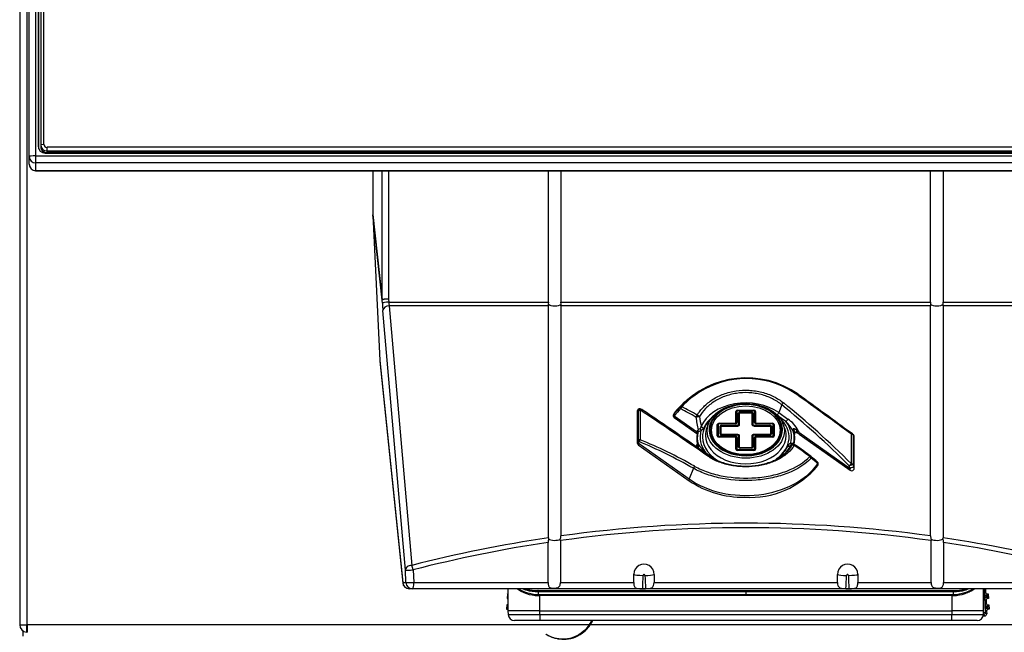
# Model space of a CAD drawing. Header units: millimetres. Extents: x 0 to 287, y 0 to 200.
# Tile 13 of 41: x 31 to 46, y 146 to 156. Entities that reach past the tile are written whole.
import ezdxf

# ---------------------------------------------------------------- set-up
doc = ezdxf.new("R2010")
doc.units = ezdxf.units.MM
doc.layers.add('130.666_BW4C_CTM', color=7, linetype='Continuous')
doc.layers.add('Standard', color=7, linetype='Continuous')

# ---------------------------------------------------------------- blocks, each defined once
blk = doc.blocks.new('SE')
at = {"layer": '130.666_BW4C_CTM', "color": 7, "linetype": 'Continuous'}
for p, q in [((30.739, 153.659), (30.739, 169.852)), ((30.839, 169.864), (30.839, 153.671)), ((30.881, 169.701), (30.881, 153.82)), ((30.889, 153.779), (30.889, 169.645)), ((30.919, 169.668), (30.919, 153.847)), ((30.969, 153.853), (30.969, 169.675)), ((30.589, 167.721), (30.589, 146.307)), ((30.707, 146.307), (30.707, 167.721)), ((30.919, 153.847), (30.969, 153.853)), ((30.919, 153.847), (30.919, 153.821)), ((30.839, 153.671), (53.139, 153.671)), ((30.839, 153.671), (30.839, 153.56)), ((30.881, 153.82), (30.885, 153.79)), ((30.919, 153.821), (30.919, 153.812)), ((30.919, 153.812), (30.919, 153.788)), ((30.989, 153.713), (52.989, 153.713)), ((31.019, 153.748), (31.019, 153.804)), ((52.959, 153.804), (31.019, 153.804)), ((31.019, 153.748), (52.959, 153.748)), ((31.019, 153.721), (31.019, 153.748)), ((52.959, 153.721), (31.019, 153.721)), ((30.739, 153.539), (30.739, 153.659)), ((30.739, 153.539), (30.739, 153.536)), ((53.139, 153.56), (30.839, 153.56)), ((30.839, 153.56), (30.839, 153.44)), ((30.839, 153.44), (53.139, 153.44)), ((30.839, 153.436), (30.839, 153.44)), ((30.839, 153.436), (53.139, 153.436)), ((36.133, 153.436), (36.133, 152.75)), ((36.282, 151.41), (36.282, 153.436)), ((36.381, 153.436), (36.381, 151.421)), ((38.891, 151.375), (38.891, 153.436)), ((39.087, 153.436), (39.087, 151.375)), ((44.891, 151.375), (44.891, 153.436)), ((45.087, 153.436), (45.087, 151.375)), ((36.133, 152.75), (36.282, 151.41)), ((36.281, 151.404), (36.134, 152.742)), ((36.134, 152.742), (36.244, 150.458)), ((36.284, 151.358), (36.281, 151.404)), ((36.381, 151.421), (36.384, 151.375)), ((36.384, 151.375), (38.891, 151.375)), ((38.891, 151.375), (38.888, 151.343)), ((39.087, 151.375), (44.891, 151.375)), ((39.089, 151.343), (39.087, 151.375)), ((44.891, 151.375), (44.888, 151.343)), ((45.087, 151.375), (47.594, 151.375)), ((45.089, 151.343), (45.087, 151.375)), ((36.644, 147.165), (36.291, 151.241)), ((36.391, 151.316), (36.744, 147.24)), ((38.891, 151.316), (36.391, 151.316)), ((38.888, 151.343), (38.891, 151.316)), ((38.891, 147.674), (38.891, 151.316)), ((39.087, 151.316), (39.089, 151.343)), ((44.891, 151.316), (39.087, 151.316)), ((39.087, 151.316), (39.087, 147.702)), ((44.888, 151.343), (44.891, 151.316)), ((44.891, 147.702), (44.891, 151.316)), ((45.087, 151.316), (45.089, 151.343)), ((45.087, 151.316), (45.087, 147.674)), ((47.586, 151.316), (45.087, 151.316)), ((36.244, 150.458), (36.603, 146.969)), ((36.245, 150.448), (36.603, 146.963)), ((41.034, 149.812), (40.962, 149.74)), ((40.286, 149.659), (40.286, 149.165)), ((40.304, 149.667), (40.291, 149.674)), ((40.291, 149.674), (40.291, 149.18)), ((40.304, 149.2), (40.304, 149.667)), ((40.33, 149.68), (40.33, 149.213)), ((40.356, 149.689), (40.343, 149.695)), ((41.833, 149.478), (41.833, 149.656)), ((41.85, 149.66), (41.85, 149.481)), ((41.863, 149.678), (42.114, 149.678)), ((41.863, 149.669), (41.863, 149.678)), ((42.114, 149.669), (41.863, 149.669)), ((41.903, 149.65), (42.074, 149.65)), ((41.903, 149.635), (41.903, 149.65)), ((42.074, 149.635), (42.074, 149.65)), ((42.114, 149.669), (42.114, 149.678)), ((42.127, 149.481), (42.127, 149.66)), ((42.144, 149.656), (42.144, 149.478)), ((42.556, 149.76), (42.506, 149.639)), ((40.865, 149.589), (41.217, 149.34)), ((40.867, 149.56), (41.218, 149.311)), ((41.877, 149.453), (41.877, 149.632)), ((41.893, 149.45), (41.893, 149.628)), ((41.903, 149.635), (42.074, 149.635)), ((42.084, 149.628), (42.084, 149.45)), ((42.101, 149.632), (42.101, 149.453)), ((42.618, 149.499), (42.5, 149.582)), ((42.506, 149.639), (42.649, 149.538)), ((41.217, 149.34), (41.226, 149.353)), ((41.226, 149.353), (41.24, 149.367)), ((41.405, 149.467), (41.379, 149.401)), ((41.541, 149.273), (41.541, 149.45)), ((41.558, 149.453), (41.558, 149.276)), ((41.571, 149.471), (41.823, 149.471)), ((41.571, 149.463), (41.571, 149.471)), ((41.823, 149.463), (41.571, 149.463)), ((41.585, 149.304), (41.585, 149.425)), ((41.601, 149.301), (41.601, 149.421)), ((41.611, 149.444), (41.863, 149.444)), ((41.611, 149.428), (41.611, 149.444)), ((41.611, 149.428), (41.863, 149.428)), ((41.823, 149.463), (41.823, 149.471)), ((41.863, 149.428), (41.863, 149.444)), ((42.114, 149.444), (42.366, 149.444)), ((42.114, 149.444), (42.114, 149.428)), ((42.114, 149.428), (42.366, 149.428)), ((42.154, 149.471), (42.406, 149.471)), ((42.154, 149.471), (42.154, 149.463)), ((42.406, 149.463), (42.154, 149.463)), ((42.366, 149.444), (42.366, 149.428)), ((42.376, 149.421), (42.376, 149.301)), ((42.393, 149.425), (42.393, 149.304)), ((42.406, 149.471), (42.406, 149.463)), ((42.42, 149.276), (42.42, 149.453)), ((42.436, 149.45), (42.436, 149.273)), ((42.599, 149.401), (42.573, 149.467)), ((42.743, 149.332), (42.741, 149.339)), ((42.788, 149.365), (42.802, 149.353)), ((42.811, 149.359), (42.824, 149.331)), ((40.291, 149.18), (40.304, 149.2)), ((41.238, 149.326), (41.229, 149.314)), ((41.571, 149.267), (41.823, 149.267)), ((41.571, 149.267), (41.571, 149.251)), ((41.823, 149.251), (41.571, 149.251)), ((41.863, 149.294), (41.611, 149.294)), ((41.611, 149.294), (41.611, 149.286)), ((41.863, 149.286), (41.611, 149.286)), ((41.823, 149.267), (41.823, 149.251)), ((41.833, 149.066), (41.833, 149.244)), ((41.85, 149.248), (41.85, 149.069)), ((41.863, 149.294), (41.863, 149.286)), ((41.877, 149.098), (41.877, 149.276)), ((41.893, 149.094), (41.893, 149.273)), ((42.084, 149.273), (42.084, 149.094)), ((42.101, 149.276), (42.101, 149.098)), ((42.366, 149.294), (42.114, 149.294)), ((42.114, 149.286), (42.114, 149.294)), ((42.366, 149.286), (42.114, 149.286)), ((42.127, 149.069), (42.127, 149.248)), ((42.144, 149.244), (42.144, 149.066)), ((42.154, 149.267), (42.406, 149.267)), ((42.154, 149.251), (42.154, 149.267)), ((42.406, 149.251), (42.154, 149.251)), ((42.366, 149.286), (42.366, 149.294)), ((42.406, 149.251), (42.406, 149.267)), ((42.75, 149.305), (42.738, 149.332)), ((42.75, 149.305), (42.743, 149.332)), ((42.753, 149.313), (42.754, 149.318)), ((42.824, 149.331), (43.627, 148.763)), ((42.825, 149.301), (43.629, 148.733)), ((43.647, 148.833), (43.647, 149.3)), ((43.679, 149.289), (43.666, 149.302)), ((43.673, 149.286), (43.673, 148.819)), ((43.687, 149.274), (43.673, 149.286)), ((43.687, 148.78), (43.687, 149.274)), ((43.692, 148.766), (43.692, 149.26)), ((40.314, 149.183), (40.301, 149.162)), ((40.301, 149.162), (41.099, 148.598)), ((40.302, 149.133), (41.101, 148.568)), ((41.227, 149.149), (41.24, 149.143)), ((41.227, 149.149), (41.234, 149.131)), ((41.234, 149.131), (41.236, 149.127)), ((41.863, 149.06), (42.114, 149.06)), ((41.863, 149.045), (41.863, 149.06)), ((42.114, 149.045), (41.863, 149.045)), ((42.074, 149.087), (41.903, 149.087)), ((41.903, 149.079), (41.903, 149.087)), ((42.074, 149.079), (41.903, 149.079)), ((42.074, 149.079), (42.074, 149.087)), ((42.114, 149.045), (42.114, 149.06)), ((42.725, 149.141), (42.723, 149.142)), ((42.725, 149.141), (42.725, 149.141)), ((42.739, 149.148), (42.748, 149.14)), ((41.359, 149.011), (41.466, 148.936)), ((41.167, 148.764), (41.099, 148.598)), ((43.627, 148.763), (43.614, 148.802)), ((43.673, 148.819), (43.687, 148.78)), ((38.891, 147.674), (38.892, 147.657)), ((39.079, 147.628), (39.077, 147.651)), ((44.9, 147.651), (44.898, 147.628)), ((45.085, 147.657), (45.087, 147.674)), ((38.884, 146.973), (38.884, 147.6)), ((39.079, 147.628), (39.079, 146.973)), ((44.898, 146.973), (44.898, 147.628)), ((45.093, 147.6), (45.093, 146.973)), ((36.652, 146.969), (36.644, 147.165)), ((36.768, 147.169), (36.777, 146.973)), ((40.229, 146.973), (40.229, 147.1)), ((40.549, 147.097), (40.549, 146.973)), ((43.429, 146.973), (43.429, 147.097)), ((43.749, 147.1), (43.749, 146.973)), ((36.603, 146.969), (36.652, 146.969)), ((36.752, 146.873), (36.703, 146.873)), ((47.225, 146.873), (36.752, 146.873)), ((36.777, 146.973), (38.884, 146.973)), ((38.254, 146.873), (38.255, 146.517)), ((39.079, 146.973), (40.229, 146.973)), ((40.371, 146.874), (40.417, 146.874)), ((40.549, 146.973), (43.429, 146.973)), ((43.56, 146.874), (43.607, 146.874)), ((43.749, 146.973), (44.898, 146.973)), ((45.093, 146.973), (47.201, 146.973)), ((45.723, 146.517), (45.724, 146.873)), ((45.73, 146.873), (45.75, 146.499)), ((45.751, 146.873), (45.754, 146.819)), ((38.247, 146.791), (38.243, 146.721)), ((38.254, 146.731), (38.243, 146.721)), ((38.243, 146.721), (38.253, 146.721)), ((38.254, 146.783), (38.247, 146.791)), ((38.254, 146.791), (38.247, 146.791)), ((38.253, 146.721), (38.254, 146.721)), ((38.729, 146.843), (38.725, 146.843)), ((38.729, 146.827), (38.728, 146.782)), ((38.728, 146.782), (38.754, 146.781)), ((38.729, 146.843), (41.989, 146.843)), ((41.989, 146.827), (38.729, 146.827)), ((38.754, 146.781), (41.989, 146.781)), ((38.754, 146.781), (38.754, 146.766)), ((41.989, 146.766), (38.754, 146.766)), ((38.755, 146.524), (38.754, 146.766)), ((41.989, 146.843), (45.249, 146.843)), ((41.989, 146.843), (41.989, 146.827)), ((45.249, 146.827), (41.989, 146.827)), ((41.989, 146.827), (41.989, 146.781)), ((41.989, 146.781), (45.223, 146.781)), ((45.223, 146.766), (41.989, 146.766)), ((45.223, 146.781), (45.25, 146.782)), ((45.223, 146.766), (45.223, 146.781)), ((45.223, 146.766), (45.223, 146.524)), ((45.252, 146.843), (45.249, 146.843)), ((45.25, 146.782), (45.249, 146.827)), ((45.736, 146.799), (45.754, 146.819)), ((45.767, 146.755), (45.737, 146.754)), ((45.737, 146.752), (45.737, 146.754)), ((45.767, 146.754), (45.737, 146.752)), ((45.786, 146.791), (45.767, 146.77)), ((45.767, 146.77), (45.777, 146.771)), ((45.778, 146.756), (45.767, 146.755)), ((45.767, 146.755), (45.767, 146.754)), ((45.767, 146.754), (45.778, 146.754)), ((45.779, 146.739), (45.769, 146.739)), ((45.769, 146.739), (45.789, 146.721)), ((45.796, 146.791), (45.777, 146.771)), ((45.778, 146.756), (45.778, 146.754)), ((45.799, 146.721), (45.779, 146.739)), ((45.786, 146.791), (45.796, 146.791)), ((45.799, 146.721), (45.789, 146.721)), ((45.796, 146.791), (45.799, 146.721)), ((38.238, 146.621), (38.234, 146.551)), ((38.255, 146.569), (38.234, 146.551)), ((38.254, 146.603), (38.238, 146.621)), ((38.248, 146.621), (38.238, 146.621)), ((38.244, 146.551), (38.255, 146.56)), ((38.254, 146.613), (38.248, 146.621)), ((45.761, 146.689), (45.741, 146.707)), ((45.745, 146.629), (45.763, 146.649)), ((45.776, 146.585), (45.746, 146.584)), ((45.746, 146.582), (45.746, 146.584)), ((45.776, 146.584), (45.746, 146.582)), ((45.761, 146.689), (45.763, 146.649)), ((45.795, 146.621), (45.776, 146.6)), ((45.776, 146.6), (45.786, 146.601)), ((45.787, 146.586), (45.776, 146.585)), ((45.776, 146.585), (45.776, 146.584)), ((45.776, 146.584), (45.787, 146.584)), ((45.788, 146.569), (45.778, 146.569)), ((45.778, 146.569), (45.798, 146.551)), ((45.805, 146.621), (45.786, 146.601)), ((45.787, 146.586), (45.787, 146.584)), ((45.808, 146.551), (45.788, 146.569)), ((45.795, 146.621), (45.805, 146.621)), ((45.805, 146.621), (45.808, 146.551)), ((38.234, 146.551), (38.244, 146.551)), ((38.254, 146.531), (38.258, 146.462)), ((38.755, 146.524), (38.255, 146.524)), ((38.258, 146.469), (38.755, 146.469)), ((38.755, 146.524), (45.223, 146.524)), ((38.755, 146.469), (38.755, 146.524)), ((38.755, 146.469), (45.223, 146.469)), ((38.755, 146.469), (38.755, 146.374)), ((45.723, 146.524), (45.223, 146.524)), ((45.223, 146.524), (45.223, 146.469)), ((45.223, 146.469), (45.72, 146.469)), ((45.223, 146.374), (45.223, 146.469)), ((45.716, 146.446), (45.744, 146.448)), ((45.72, 146.462), (45.723, 146.531)), ((45.722, 146.467), (45.72, 146.467)), ((45.75, 146.499), (45.721, 146.497)), ((45.722, 146.467), (45.721, 146.484)), ((45.744, 146.448), (45.722, 146.467)), ((45.77, 146.519), (45.749, 146.537)), ((45.75, 146.499), (45.772, 146.479)), ((45.77, 146.519), (45.772, 146.479)), ((45.808, 146.551), (45.798, 146.551)), ((30.589, 146.307), (30.707, 146.307)), ((30.7, 146.189), (30.7, 146.29)), ((39.523, 146.307), (30.707, 146.307)), ((30.707, 146.307), (30.707, 146.189)), ((38.755, 146.374), (38.357, 146.374)), ((45.223, 146.374), (38.755, 146.374)), ((53.271, 146.307), (39.545, 146.307)), ((45.62, 146.374), (45.223, 146.374)), ((30.639, 146.21), (30.639, 146.128))]:
    blk.add_line(p, q, dxfattribs=at)
for centre, radius, start, end in [((30.839, 153.536), 0.1, 180, 270), ((41.997, 148.773), 1.411, 54.7849, 137.2899), ((41.996, 148.793), 1.38, 61.5921, 126.7084), ((41.996, 148.793), 1.38, 54.8937, 61.5921), ((41.996, 148.793), 1.38, 126.7084, 137.1435), ((40.326, 149.659), 0.04, 64.2491, 180), ((40.339, 149.653), 0.04, 55.8878, 64.2491), ((47.014, 144.177), 8.215, 137.469, 138.5259), ((47.04, 144.12), 8.249, 137.4244, 138.4675), ((40.89, 149.592), 0.04, 145.3548, 234.7356), ((44.145, 149.95), 2.963, 187.4213, 191.3484), ((44.279, 150.008), 3.047, 188.169, 191.0394), ((42.314, 149.154), 0.459, 22.7672, 48.5569), ((42.399, 149.148), 0.463, 27.0863, 57.3009), ((41.21, 149.321), 0.0202, 338.2185, 70.8567), ((44.349, 143.997), 6.174, 119.7409, 120.1735), ((41.265, 149.425), 0.0703, 287.036, 337.108), ((42.623, 149.154), 0.268, 41.3007, 48.0549), ((41.262, 149.312), 0.0279, 126.4304, 148.5494), ((42.81, 149.307), 0.0558, 175.262, 192.6445), ((42.767, 149.255), 0.0696, 60.7155, 74.017), ((42.728, 149.16), 0.172, 55.5924, 65.0677), ((43.638, 149.272), 0.04, 47.0203, 53.6153), ((43.652, 149.26), 0.04, 0, 47.0203), ((40.326, 149.165), 0.04, 180, 234.7356), ((41.173, 149.119), 0.0502, 353.4448, 17.54), ((42.021, 149.734), 0.98, 217.1312, 227.5262), ((42.712, 149.085), 0.0703, 107.0353, 157.1087), ((42.712, 149.117), 0.0236, 107.6573, 170.5647), ((42.704, 149.24), 0.12, 262.8386, 275.0102), ((42.716, 149.108), 0.0332, 77.4133, 109.13), ((42.743, 149.181), 0.0435, 246.2781, 272.6026), ((42.768, 149.197), 0.0572, 230.5043, 239.3493), ((42.746, 149.097), 0.04, 54.2278, 89.1735), ((42.987, 148.922), 0.04, 48.3815, 54.0648), ((4.023, 105.071), 58.701, 48.24853, 48.37809), ((18.141, 120.309), 37.917, 48.795, 48.9984), ((42.059, 149.679), 1.372, 266.256, 320.6873), ((43.088, 148.833), 0.04, 325.3548, 48.2492), ((43.652, 148.766), 0.04, 234.7356, 270), ((43.652, 148.766), 0.04, 270, 0), ((41.949, 149.834), 1.524, 236.1575, 270.7686), ((41.989, 126.802), 21.1, 82.0947, 97.9053), ((41.989, 126.802), 21.1, 98.4429, 104.3937), ((39.055, 147.606), 0.17, 162.6493, 182.0512), ((38.94, 147.703), 0.146, 339.2529, 359.4828), ((45.037, 147.703), 0.146, 180.5172, 200.7471), ((44.923, 147.606), 0.17, 357.9488, 17.3507), ((41.989, 126.802), 21.1, 75.6063, 81.5571), ((40.389, 147.1), 0.16, 359.0203, 179.9046), ((43.589, 147.1), 0.16, 0.0954, 180.9797), ((31.237, 147.247), 9.142, 357.6574, 358.9626), ((48.096, 147.386), 7.696, 182.2905, 183.8168), ((35.881, 147.386), 7.696, 356.1832, 357.7095), ((52.741, 147.247), 9.142, 181.0374, 182.3426), ((36.703, 146.973), 0.1, 185.868, 270), ((38.653, 147.201), 0.401, 235.3047, 254.5772), ((38.66, 147.292), 0.453, 248.4909, 254.6668), ((38.502, 146.881), 0.0459, 326.1181, 346.3184), ((38.728, 147.453), 0.61, 252.7773, 269.7594), ((45.25, 147.453), 0.61, 270.2406, 287.2227), ((45.475, 146.881), 0.0459, 193.6816, 213.8819), ((45.324, 147.201), 0.401, 285.4228, 304.6953), ((45.317, 147.292), 0.453, 285.3332, 291.5091), ((38.728, 147.469), 0.642, 253.0338, 270.0834), ((38.754, 147.45), 0.669, 251.906, 267.7611), ((38.736, 146.804), 0.19, 176.9047, 182.1762), ((38.762, 147.526), 0.761, 253.5193, 267.3549), ((38.755, 147.416), 0.65, 267.5573, 269.9616), ((45.223, 147.416), 0.65, 270.0384, 272.4427), ((45.25, 147.469), 0.642, 269.9166, 286.9662), ((45.223, 147.451), 0.67, 272.2497, 288.0832), ((45.216, 147.526), 0.761, 272.6451, 286.4807), ((45.241, 146.804), 0.191, 357.8392, 3.0799), ((46.417, 146.8), 0.682, 180.1256, 183.909), ((45.766, 146.8), 0.03, 183.0175, 272.9825), ((46.419, 146.777), 0.682, 182.091, 185.8744), ((45.771, 146.709), 0.03, 93.0175, 182.9825), ((45.846, 146.763), 0.0793, 174.6202, 185.4883), ((45.847, 146.755), 0.0796, 180.5333, 191.3583), ((46.426, 146.63), 0.682, 180.1256, 183.909), ((45.775, 146.63), 0.03, 183.0175, 272.9825), ((46.427, 146.607), 0.682, 182.091, 185.8744), ((45.779, 146.539), 0.03, 93.0175, 182.9825), ((45.855, 146.593), 0.0793, 174.6202, 185.4883), ((45.856, 146.585), 0.0796, 180.5333, 191.3583), ((45.72, 146.497), 0.03, 273.0175, 2.9825), ((30.707, 146.307), 0.118, 180, 266.5645), ((30.707, 146.307), 0.018, 180, 246.8689), ((30.707, 146.307), 0.018, 246.8689, 270), ((30.707, 146.307), 0.118, 266.5645, 270)]:
    blk.add_arc(centre, radius, start, end, dxfattribs=at)
for centre, major_axis, ratio, start_param, end_param in [((31.019, 153.847), (-0.1, 0), 0.992546, 0, 1.570796), ((31.019, 153.853), (0.05, 0), 0.992546, 3.141593, 4.712389), ((30.839, 153.659), (-0.1, 0), 0.121869, 4.712389, 6.283185), ((30.989, 153.82), (0.108, 0), 0.992546, 3.141593, 4.712389), ((31.019, 153.821), (0.1, 0), 0.992546, 3.141593, 4.712389), ((31.019, 153.812), (-0.1, 0), 0.992546, 0, 1.50622), ((30.839, 153.659), (0.1, 0), 0.992546, 3.141593, 4.712389), ((30.839, 153.539), (0.1, 0), 0.992546, 3.141593, 4.712389), ((36.234, 152.744), (-0.012, 0.129), 0.773447, 1.446921, 1.50943), ((36.381, 151.409), (-0.0999, -0.0049), 0.121728, 4.706478, 6.23968), ((36.381, 151.409), (-0.0994, -0.011), 0.839805, 6.141077, 6.203586), ((36.381, 151.409), (-0.1, 0), 0.121869, 4.712389, 6.205641), ((36.384, 151.363), (-0.0999, -0.0049), 0.121728, 4.706478, 6.23968), ((36.291, 151.383), (0.009, -0.2), 0.043168, -1.450494, -0.787269), ((36.391, 151.387), (0.0087, -0.1), 0.08585, -1.456104, -0.792879), ((36.391, 151.246), (-0.0996, -0.0086), 0.705788, 4.651416, 6.222212), ((38.989, 151.364), (-0.11, 0), 0.46363, 0.416997, 2.724595), ((44.989, 151.364), (-0.11, 0), 0.46363, 0.416997, 2.724595), ((41.989, 149.273), (-0.732, 0), 0.707107, 3.926991, 5.98631), ((42.786, 149.894), (-0.0234, -0.0324), 0.418225, 3.054004, 4.026586), ((41.989, 149.505), (7.409, -5.273), 0.088548, 1.408386, 1.525599), ((42.013, 149.536), (7.369, -5.27), 0.086179, 1.407002, 1.524214), ((40.326, 149.659), (0.04, 0), 0.707107, 2.617994, 3.141593), ((40.326, 149.659), (-0.0174, -0.036), 0.93519, 3.141593, 4.770231), ((40.339, 149.653), (-0.0174, -0.036), 0.93519, 3.141593, 4.770231), ((40.339, 149.653), (-0.04, 0), 0.707107, 4.937732, 5.759587), ((40.339, 149.653), (-0.0224, -0.0331), 0.638316, 3.141593, 4.250844), ((41.989, 147.553), (-7.409, 5.273), 0.088548, -1.427635, -1.282519), ((40.339, 149.653), (-0.0224, -0.0331), 0.638316, 3.038184, 3.141593), ((42.013, 147.584), (-7.369, 5.27), 0.086179, -1.429019, -1.283903), ((41.989, 149.227), (1.258, 0), 0.707107, 2.526113, 2.687087), ((40.99, 149.704), (-0.0294, 0.0271), 0.515308, 0.066621, 1.162524), ((40.99, 149.704), (-0.0313, 0.0249), 0.552623, 5.28473, 6.214677), ((40.99, 149.704), (-0.0188, -0.0353), 0.539024, 4.123924, 5.078177), ((41.964, 139.598), (-5.002, 10.513), 0.516625, -0.641503, -0.608605), ((41.989, 139.601), (-5.031, 10.533), 0.518259, -0.6419, -0.609001), ((41.989, 149.368), (0.562, 0), 0.707107, 0.737575, 2.740923), ((41.989, 149.368), (0.577, 0), 0.707107, 0.464435, 2.467783), ((41.863, 149.656), (-0.03, 0), 0.707107, 4.712389, 6.283185), ((41.85, 149.639), (-0.03, 0), 0.707107, 4.712389, 5.298075), ((41.863, 149.66), (0.0134, 0), 0.707107, 1.570796, 3.141593), ((41.903, 149.632), (-0.0266, 0), 0.707107, 4.712389, 6.283185), ((42.074, 149.632), (-0.0266, 0), 0.707107, 3.141593, 4.712389), ((42.114, 149.656), (-0.03, 0), 0.707107, 3.141593, 4.712389), ((42.114, 149.66), (0.0134, 0), 0.707107, 0, 1.570796), ((42.127, 149.639), (0.03, 0), 0.707107, 0.985111, 1.570796), ((42.58, 149.763), (-0.0252, -0.0311), 0.476007, 4.071316, 5.176114), ((41.964, 140.725), (-5.002, 10.513), 0.516625, -0.969593, -0.824478), ((41.989, 140.728), (-5.031, 10.533), 0.518259, -0.96999, -0.824875), ((40.89, 149.592), (-0.0299, 0.0265), 0.50936, 0.098597, 1.153094), ((40.89, 149.592), (0.0329, -0.0227), 0.63532, 3.031678, 3.141593), ((40.89, 149.592), (0.0231, 0.0327), 0.5, 2.002514, 3.141589), ((41.231, 149.57), (-0.0199, -0.0347), 0.529806, 4.119516, 5.095719), ((41.231, 149.57), (-0.0397, -0.0052), 0.001891, 3.786659, 5.377955), ((41.231, 149.57), (0.0349, -0.0196), 0.624592, 0.878676, 2.020289), ((41.989, 149.255), (-0.681, 0), 0.707107, 5.6178, 6.283185), ((41.989, 149.255), (0.689, 0), 0.707107, 2.413298, 2.844717), ((41.989, 149.368), (0.577, 0), 0.707107, 2.467783, 3.621259), ((41.989, 149.368), (0.562, 0), 0.707107, 2.740923, 3.545751), ((41.877, 149.61), (0.03, 0), 0.707107, 0.985111, 1.570796), ((41.903, 149.628), (-0.01, 0), 0.707107, 4.712389, 6.283185), ((42.074, 149.628), (-0.01, 0), 0.707107, 3.141593, 4.712389), ((42.101, 149.61), (0.03, 0), 0.707107, 1.570796, 2.156482), ((41.989, 149.368), (0.562, 0), 0.707107, 0, 0.737575), ((41.989, 149.255), (-0.681, 0), 0.707107, 2.34997, 3.806978), ((42.476, 149.635), (0.0289, 0.0408), 0.5, 4.224882, 5.144107), ((41.989, 149.368), (0.577, 0), 0.707107, 0, 0.464435), ((42.618, 149.534), (0.0289, 0.0408), 0.5, 4.096909, 5.144107), ((41.989, 149.255), (-0.718, 0), 0.707107, 2.937997, 3.642411), ((41.241, 149.344), (0.0231, 0.0327), 0.5, 2.002514, 3.129549), ((41.196, 149.349), (0.0404, -0.0295), 0.475684, 0.290705, 1.106674), ((41.209, 149.363), (0.028, -0.0415), 0.574537, 0.504193, 1.290633), ((41.989, 149.255), (0.718, 0), 0.707107, 2.937997, 3.642411), ((41.286, 149.393), (0.0149, -0.0477), 0.285161, 4.731034, 5.453472), ((41.33, 149.433), (0.0459, -0.0199), 0.676175, 3.949784, 4.996982), ((41.989, 149.281), (-0.633, 0), 0.707107, 6.011922, 6.283185), ((41.571, 149.45), (-0.03, 0), 0.707107, 4.712389, 6.283185), ((41.558, 149.432), (-0.03, 0), 0.707107, 4.712389, 5.298075), ((41.571, 149.453), (0.0134, 0), 0.707107, 1.570796, 3.141593), ((41.611, 149.425), (-0.0266, 0), 0.707107, 4.712389, 6.283185), ((41.585, 149.404), (0.03, 0), 0.707107, 0.985111, 1.570796), ((41.611, 149.421), (-0.01, 0), 0.707107, 4.712389, 6.283185), ((41.823, 149.481), (0.0266, 0), 0.707107, 4.712389, 6.283185), ((41.823, 149.478), (-0.01, 0), 0.707107, 1.570796, 3.141593), ((41.85, 149.46), (-0.03, 0), 0.707107, 4.712389, 5.298075), ((41.863, 149.453), (-0.0134, 0), 0.707107, 1.570796, 3.141593), ((41.863, 149.45), (-0.03, 0), 0.707107, 1.570796, 3.141593), ((41.877, 149.432), (0.03, 0), 0.707107, 0.985111, 1.570796), ((42.101, 149.432), (0.03, 0), 0.707107, 1.570796, 2.156482), ((42.114, 149.45), (-0.03, 0), 0.707107, 0, 1.570796), ((42.114, 149.453), (-0.0134, 0), 0.707107, 0, 1.570796), ((42.154, 149.481), (0.0266, 0), 0.707107, 3.141593, 4.712389), ((42.127, 149.46), (0.03, 0), 0.707107, 0.985111, 1.570796), ((42.154, 149.478), (-0.01, 0), 0.707107, 0, 1.570796), ((42.366, 149.425), (-0.0266, 0), 0.707107, 3.141593, 4.712389), ((42.366, 149.421), (-0.01, 0), 0.707107, 3.141593, 4.712389), ((42.393, 149.404), (0.03, 0), 0.707107, 1.570796, 2.156482), ((42.406, 149.45), (-0.03, 0), 0.707107, 3.141593, 4.712389), ((42.406, 149.453), (0.0134, 0), 0.707107, 0, 1.570796), ((42.42, 149.432), (0.03, 0), 0.707107, 0.985111, 1.570796), ((41.989, 149.368), (0.562, 0), 0.707107, 5.719941, 6.283185), ((41.989, 149.368), (0.577, 0), 0.707107, 5.848157, 6.283185), ((41.989, 149.281), (-0.633, 0), 0.707107, 3.141715, 3.412856), ((42.731, 149.367), (-0.0178, 0.0358), 0.40697, 3.182413, 5.109475), ((42.713, 149.319), (-0.04, 0.0006), 0.707062, 3.12902, 3.954795), ((42.819, 149.352), (0.0176, 0.0359), 0.403368, 1.724251, 3.130526), ((42.781, 149.355), (0.0453, 0.0211), 0.230745, -1.192688, -0.941396), ((40.339, 149.186), (-0.04, 0), 0.707107, 4.937732, 5.759587), ((40.339, 149.186), (-0.0334, 0.022), 0.456244, 0.40859, 1.084193), ((40.339, 149.186), (-0.0153, -0.037), 0.562952, 4.127772, 5.024476), ((41.989, 138.775), (-5.031, 10.533), 0.518259, -0.636515, -0.519303), ((41.989, 149.227), (0.77, 0), 0.707107, 2.980691, 3.285422), ((41.989, 149.237), (0.761, 0), 0.707107, 2.97519, 3.318569), ((41.263, 149.296), (0.039, -0.0089), 0.697973, 2.776852, 3.164025), ((41.989, 149.255), (-0.681, 0), 0.707107, 0, 0.989942), ((41.989, 149.281), (-0.633, 0), 0.707107, 0, 3.141715), ((41.989, 149.368), (0.562, 0), 0.707107, 3.545751, 5.719941), ((41.989, 149.368), (0.577, 0), 0.707107, 3.621259, 5.848157), ((41.558, 149.255), (0.03, 0), 0.707107, 1.570796, 2.156482), ((41.571, 149.273), (0.03, 0), 0.707107, 3.141593, 4.712389), ((41.571, 149.276), (-0.0134, 0), 0.707107, 0, 1.570796), ((41.611, 149.304), (0.0266, 0), 0.707107, 3.141593, 4.712389), ((41.585, 149.283), (0.03, 0), 0.707107, 0.985111, 1.570796), ((41.611, 149.301), (0.01, 0), 0.707107, 3.141593, 4.712389), ((41.823, 149.248), (-0.0266, 0), 0.707107, 3.141593, 4.712389), ((41.823, 149.244), (0.01, 0), 0.707107, 0, 1.570796), ((41.85, 149.227), (-0.03, 0), 0.707107, 4.712389, 5.298075), ((41.863, 149.273), (0.03, 0), 0.707107, 0, 1.570796), ((41.863, 149.276), (0.0134, 0), 0.707107, 0, 1.570796), ((41.877, 149.255), (0.03, 0), 0.707107, 0.985111, 1.570796), ((42.114, 149.273), (0.03, 0), 0.707107, 1.570796, 3.141593), ((42.101, 149.255), (-0.03, 0), 0.707107, 4.712389, 5.298075), ((42.114, 149.276), (0.0134, 0), 0.707107, 1.570796, 3.141593), ((42.154, 149.248), (-0.0266, 0), 0.707107, 4.712389, 6.283185), ((42.127, 149.227), (0.03, 0), 0.707107, 0.985111, 1.570796), ((42.154, 149.244), (0.01, 0), 0.707107, 1.570796, 3.141593), ((42.366, 149.304), (0.0266, 0), 0.707107, 4.712389, 6.283185), ((42.366, 149.301), (0.01, 0), 0.707107, 4.712389, 6.283185), ((42.393, 149.283), (-0.03, 0), 0.707107, 4.712389, 5.298075), ((42.406, 149.276), (-0.0134, 0), 0.707107, 1.570796, 3.141593), ((42.406, 149.273), (0.03, 0), 0.707107, 4.712389, 6.283185), ((42.42, 149.255), (0.03, 0), 0.707107, 0.985111, 1.570796), ((41.989, 149.237), (-0.761, 0), 0.707107, 2.97519, 3.318569), ((42.781, 149.355), (-0.0453, -0.0211), 0.230745, 0.255323, 0.506616), ((42.713, 149.313), (-0.04, 0.0001), 0.707106, 3.140923, 3.872691), ((41.989, 149.227), (-0.77, 0), 0.707107, 2.980691, 3.285422), ((42.716, 149.287), (-0.0392, -0.008), 0.699805, 3.140284, 3.522827), ((42.713, 149.313), (-0.04, 0.0001), 0.707106, 3.119612, 3.140923), ((42.848, 149.334), (0.0231, 0.0327), 0.5, 2.002514, 3.141593), ((43.638, 149.272), (-0.0237, -0.0322), 0.315272, 3.141593, 3.95447), ((43.638, 149.272), (0.04, 0), 0.707107, 0.523599, 1.345453), ((43.638, 149.272), (-0.0273, -0.0293), 0.74305, 2.585002, 3.141593), ((43.652, 149.26), (-0.0273, -0.0293), 0.74305, 2.585002, 3.141593), ((43.652, 149.26), (-0.04, 0), 0.707107, 3.141593, 3.665191), ((40.326, 149.165), (0.04, 0), 0.707107, 2.617994, 3.141593), ((40.326, 149.165), (-0.0334, 0.022), 0.456244, 0.40859, 1.084193), ((40.326, 149.165), (0.0231, 0.0327), 0.5, 2.002514, 3.141593), ((41.964, 138.772), (-5.002, 10.513), 0.516625, -0.636119, -0.518906), ((41.261, 149.138), (0.0392, 0.008), 0.699805, 2.475629, 3.138423), ((41.264, 149.112), (0.04, -0.0001), 0.707106, 2.413235, 3.107299), ((41.264, 149.112), (0.04, -0.0001), 0.707106, 3.107299, 3.141992), ((41.247, 149.058), (0.0178, -0.0358), 0.40697, 2.544678, 3.142443), ((41.197, 149.155), (0.0245, 0.0436), 0.882029, 4.66573, 4.917022), ((41.85, 149.048), (-0.03, 0), 0.707107, 4.712389, 5.298075), ((41.863, 149.066), (0.03, 0), 0.707107, 3.141593, 4.712389), ((41.863, 149.069), (-0.0134, 0), 0.707107, 0, 1.570796), ((41.903, 149.098), (0.0266, 0), 0.707107, 3.141593, 4.712389), ((41.877, 149.076), (0.03, 0), 0.707107, 0.985111, 1.570796), ((41.903, 149.094), (0.01, 0), 0.707107, 3.141593, 4.712389), ((42.074, 149.098), (0.0266, 0), 0.707107, 4.712389, 6.283185), ((42.074, 149.094), (0.01, 0), 0.707107, 4.712389, 6.283185), ((42.101, 149.076), (-0.03, 0), 0.707107, 4.712389, 5.298075), ((42.114, 149.069), (-0.0134, 0), 0.707107, 1.570796, 3.141593), ((42.114, 149.066), (0.03, 0), 0.707107, 4.712389, 6.283185), ((42.127, 149.048), (0.03, 0), 0.707107, 0.985111, 1.570796), ((41.989, 149.255), (-0.689, 0), 0.707107, 2.410829, 2.844717), ((41.989, 149.273), (0.732, 0), 0.707107, 5.667706, 5.98631), ((42.647, 149.148), (0.0459, -0.0199), 0.676175, 4.996982, 6.04418), ((42.692, 149.188), (0.0149, -0.0477), 0.285161, 5.453472, 6.175909), ((42.746, 149.097), (-0.0006, -0.04), 0.991372, 3.196124, 4.081623), ((42.746, 149.097), (-0.0341, 0.0209), 0.68047, 4.996606, 6.138218), ((42.768, 149.173), (0.0323, 0.0382), 0.45763, 2.444638, 2.986934), ((42.746, 149.097), (-0.0006, -0.04), 0.991372, 3.141593, 3.196124), ((42.714, 149.129), (-0.039, 0.0089), 0.697973, 3.711379, 3.82405), ((42.746, 149.097), (-0.0234, -0.0325), 0.422579, 3.141593, 4.030011), ((41.989, 148.679), (7.409, -5.273), 0.088548, 1.498085, 1.530983), ((42.746, 149.097), (-0.0234, -0.0325), 0.422579, 3.053808, 3.141593), ((42.013, 148.711), (7.369, -5.27), 0.086179, 1.4967, 1.529599), ((41.359, 149.047), (0.0289, 0.0408), 0.5, 3.861887, 4.096909), ((41.397, 148.926), (-0.0229, -0.0328), 0.553695, 3.046026, 4.150824), ((42.987, 148.922), (-0.0235, -0.0324), 0.395484, 3.141593, 4.009225), ((42.987, 148.922), (0.0292, -0.0274), 0.652664, 1.031347, 1.961294), ((42.987, 148.922), (-0.0266, -0.0299), 0.630891, 2.148282, 3.141593), ((41.989, 149.227), (-1.258, 0), 0.707107, 0.785398, 2.687087), ((41.192, 148.767), (-0.0197, -0.0348), 0.531328, 4.120338, 5.092921), ((43.088, 148.833), (-0.0266, -0.0298), 0.644116, 3.141593, 3.245659), ((43.088, 148.833), (-0.0266, -0.0298), 0.644116, 2.191162, 3.141593), ((43.088, 148.833), (-0.0329, 0.0227), 0.63532, 3.14198, 4.078875), ((43.638, 148.805), (-0.0283, -0.0283), 0.431701, 4.011235, 5.223895), ((43.638, 148.805), (-0.0379, -0.0129), 0.153862, 3.507519, 5.362453), ((43.652, 148.766), (0.0231, 0.0327), 0.5, 2.002514, 3.141593), ((43.652, 148.766), (-0.0379, -0.0129), 0.153862, 3.507519, 5.362453), ((43.638, 148.805), (0.04, 0), 0.707107, 0.523599, 1.345453), ((43.652, 148.766), (-0.04, 0), 0.707107, 3.141593, 3.665191), ((41.124, 148.601), (0.0231, 0.0327), 0.5, 2.002514, 3.141911), ((41.989, 126.732), (0, -21.1), 0.995261, 3.002588, 3.280598), ((38.989, 147.678), (-0.11, 0), 0.414214, 0.495806, 2.505667), ((44.989, 147.678), (-0.11, 0), 0.414214, 0.635925, 2.645786), ((41.989, 126.732), (0, 21.1), 0.995261, 0.148372, 0.251217), ((41.989, 126.732), (0, 21.1), 0.995261, 6.031968, 6.134813), ((36.744, 147.169), (0.0996, 0.0086), 0.705788, 1.509823, 3.08062), ((36.744, 147.169), (0.0249, -0.0969), 0.241241, 1.508963, 2.325278), ((36.744, 147.169), (-0.0999, -0.0043), 0.010967, 0.043184, 1.821779), ((40.377, 147.1), (0.15, -0.003), 0.121849, 3.290813, 4.714621), ((40.406, 147.097), (-0.15, -0.006), 0.121771, 1.565868, 2.820733), ((43.571, 147.097), (-0.15, 0.006), 0.121771, 0.32086, 1.575724), ((43.6, 147.1), (0.15, 0.003), 0.121849, 4.710157, 6.133965), ((36.703, 146.973), (0, 0.1), 0.999066, 1.613978, 3.141593), ((36.703, 146.973), (0.0995, 0.0102), 0.807545, 3.068337, 3.141593), ((36.752, 146.973), (-0.0999, -0.0043), 0.010948, 0.043184, 1.821369), ((36.752, 146.973), (0, -0.1), 0.999066, 4.75557, 6.283185), ((36.752, 146.973), (0, -0.1), 0.248185, 0, 1.570796), ((38.728, 146.766), (0.0009, 0.02), 0.054483, 0.699385, 1.573312), ((41.989, 146.766), (0, 0.0199), 0.001016, 0.759163, 1.597228), ((45.25, 146.766), (0.0009, -0.02), 0.054483, 1.568281, 2.442208), ((45.784, 146.82), (0.0201, 0.0223), 0.999695, 2.356347, 3.926839), ((45.791, 146.691), (0.0223, -0.0201), 0.999695, 2.356347, 3.926839), ((45.778, 146.756), (-0.0008, 0.015), 0.017455, 0.017453, 1.570796), ((45.778, 146.754), (0.0008, -0.015), 0.017455, 4.712389, 6.265732), ((38.249, 146.65), (-0.0201, 0.0223), 0.999695, 2.356347, 2.574437), ((45.793, 146.65), (0.0201, 0.0223), 0.999695, 2.356347, 3.926839), ((45.787, 146.586), (-0.0008, 0.015), 0.017455, 0.017453, 1.570796), ((45.787, 146.584), (0.0008, -0.015), 0.017455, 4.712389, 6.265732), ((38.243, 146.521), (-0.0223, -0.0201), 0.999695, 3.570861, 3.926839), ((38.357, 146.474), (0, 0.1), 0.99985, 1.623156, 3.141593), ((45.62, 146.474), (0, -0.1), 0.99985, 0, 1.518436), ((45.742, 146.477), (-0.0223, 0.0201), 0.999695, 2.356347, 3.926839), ((45.8, 146.521), (0.0223, -0.0201), 0.999695, 2.356347, 3.926839)]:
    blk.add_ellipse(centre, major_axis=major_axis, ratio=ratio, start_param=start_param, end_param=end_param, dxfattribs=at)
for centre, major_axis in [((41.989, 149.352), (-0.606, 0)), ((41.989, 149.361), (0.54, 0))]:
    blk.add_ellipse(centre, major_axis=major_axis, ratio=0.707107, dxfattribs=at)
for points, knots in [([(41.227, 149.599), (41.254, 149.645), (41.288, 149.69), (41.348, 149.752), (41.371, 149.772), (41.418, 149.81), (41.443, 149.828), (41.495, 149.861), (41.523, 149.877), (41.581, 149.905), (41.611, 149.918), (41.672, 149.941), (41.704, 149.951), (41.769, 149.967), (41.802, 149.974), (41.904, 149.99), (41.972, 149.993), (42.074, 149.988), (42.109, 149.984), (42.176, 149.974), (42.209, 149.967), (42.274, 149.951), (42.305, 149.941), (42.367, 149.918), (42.398, 149.905), (42.484, 149.862), (42.536, 149.829), (42.584, 149.791)], [0, 0, 0, 0, 0.125, 0.125, 0.1875, 0.1875, 0.25, 0.25, 0.3125, 0.3125, 0.375, 0.375, 0.4375, 0.4375, 0.5, 0.5, 0.625, 0.625, 0.6875, 0.6875, 0.75, 0.75, 0.8125, 0.8125, 0.875, 0.875, 1, 1, 1, 1]), ([(42.556, 149.76), (42.511, 149.796), (42.461, 149.828), (42.379, 149.869), (42.35, 149.882), (42.291, 149.904), (42.261, 149.914), (42.199, 149.93), (42.167, 149.936), (42.103, 149.946), (42.07, 149.949), (41.972, 149.954), (41.907, 149.951), (41.811, 149.936), (41.779, 149.93), (41.717, 149.913), (41.687, 149.904), (41.628, 149.882), (41.599, 149.87), (41.544, 149.842), (41.517, 149.827), (41.468, 149.795), (41.444, 149.778), (41.399, 149.741), (41.378, 149.722), (41.32, 149.662), (41.288, 149.62), (41.263, 149.575)], [0, 0, 0, 0, 0.125, 0.125, 0.1875, 0.1875, 0.25, 0.25, 0.3125, 0.3125, 0.375, 0.375, 0.5, 0.5, 0.5625, 0.5625, 0.625, 0.625, 0.6875, 0.6875, 0.75, 0.75, 0.8125, 0.8125, 0.875, 0.875, 1, 1, 1, 1]), ([(41.24, 149.367), (41.244, 149.372), (41.249, 149.376), (41.26, 149.382), (41.267, 149.385), (41.272, 149.388)], [0, 0, 0, 0, 0.5, 0.5, 1, 1, 1, 1]), ([(41.272, 149.388), (41.276, 149.389), (41.278, 149.392), (41.282, 149.398), (41.283, 149.401), (41.287, 149.411), (41.288, 149.417), (41.289, 149.424)], [0, 0, 0, 0, 0.25, 0.25, 0.5, 0.5, 1, 1, 1, 1]), ([(42.741, 149.339), (42.741, 149.342), (42.739, 149.348), (42.737, 149.357), (42.735, 149.365), (42.734, 149.372), (42.733, 149.377), (42.733, 149.382), (42.734, 149.385), (42.737, 149.387), (42.738, 149.388)], [0, 0, 0, 0, 0.165581, 0.375199, 0.509485, 0.669044, 0.767325, 0.847549, 0.93204, 1, 1, 1, 1]), ([(42.738, 149.388), (42.738, 149.388), (42.74, 149.389), (42.742, 149.389), (42.745, 149.389), (42.75, 149.387), (42.757, 149.385), (42.765, 149.381), (42.773, 149.376), (42.781, 149.371), (42.786, 149.366), (42.788, 149.365)], [0, 0, 0, 0, 0.041115, 0.087554, 0.133614, 0.186839, 0.340848, 0.500375, 0.633716, 0.839486, 1, 1, 1, 1]), ([(42.788, 149.365), (42.785, 149.357), (42.783, 149.349), (42.781, 149.336), (42.782, 149.33), (42.784, 149.324), (42.785, 149.323), (42.786, 149.322)], [0, 0, 0, 0, 0.25, 0.25, 0.5, 0.5, 0.6444811, 0.6444811, 0.6444811, 0.6444811]), ([(42.748, 149.331), (42.749, 149.332), (42.751, 149.332), (42.756, 149.333), (42.763, 149.332), (42.774, 149.328), (42.781, 149.324), (42.787, 149.322)], [0, 0, 0, 0, 0.073882, 0.150967, 0.309221, 0.592544, 1, 1, 1, 1]), ([(42.753, 149.318), (42.754, 149.319), (42.754, 149.321), (42.753, 149.325), (42.752, 149.327), (42.751, 149.329), (42.75, 149.329)], [0, 0, 0, 0, 0.0675176, 0.1365707, 0.3127112, 0.5359595, 0.5359595, 0.5359595, 0.5359595]), ([(41.224, 149.108), (41.224, 149.11), (41.224, 149.111), (41.226, 149.118), (41.23, 149.123), (41.236, 149.127)], [0.6874835, 0.6874835, 0.6874835, 0.6874835, 0.75, 0.75, 1, 1, 1, 1]), ([(41.224, 149.108), (41.224, 149.107), (41.224, 149.106), (41.224, 149.105), (41.224, 149.104), (41.224, 149.102), (41.225, 149.101), (41.228, 149.1), (41.23, 149.097), (41.23, 149.096), (41.23, 149.094), (41.229, 149.094), (41.229, 149.094)], [0, 0, 0, 0, 0.051277, 0.076678, 0.103613, 0.167542, 0.254215, 0.545921, 0.775686, 0.896672, 0.951249, 1, 1, 1, 1]), ([(41.236, 149.127), (41.237, 149.125), (41.239, 149.121), (41.241, 149.115), (41.243, 149.109), (41.244, 149.104), (41.244, 149.1), (41.244, 149.097), (41.243, 149.094), (41.241, 149.092), (41.24, 149.092)], [0, 0, 0, 0, 0.165502, 0.375036, 0.509296, 0.668874, 0.767235, 0.847491, 0.932033, 1, 1, 1, 1]), ([(42.75, 149.125), (42.724, 149.082), (42.69, 149.042), (42.629, 148.988), (42.607, 148.97), (42.56, 148.938), (42.535, 148.922), (42.482, 148.894), (42.455, 148.881), (42.397, 148.858), (42.367, 148.847), (42.305, 148.828), (42.273, 148.82), (42.209, 148.807), (42.175, 148.801), (42.074, 148.789), (42.006, 148.786), (41.903, 148.79), (41.869, 148.793), (41.801, 148.801), (41.768, 148.807), (41.704, 148.82), (41.672, 148.828), (41.61, 148.847), (41.58, 148.858), (41.494, 148.893), (41.441, 148.921), (41.394, 148.954)], [0, 0, 0, 0, 0.125, 0.125, 0.1875, 0.1875, 0.25, 0.25, 0.3125, 0.3125, 0.375, 0.375, 0.4375, 0.4375, 0.5, 0.5, 0.625, 0.625, 0.6875, 0.6875, 0.75, 0.75, 0.8125, 0.8125, 0.875, 0.875, 1, 1, 1, 1]), ([(41.422, 148.957), (41.467, 148.926), (41.516, 148.899), (41.599, 148.865), (41.627, 148.855), (41.687, 148.837), (41.717, 148.829), (41.779, 148.816), (41.81, 148.811), (41.874, 148.803), (41.907, 148.801), (42.005, 148.797), (42.07, 148.799), (42.167, 148.811), (42.199, 148.816), (42.261, 148.829), (42.291, 148.837), (42.35, 148.855), (42.379, 148.865), (42.434, 148.888), (42.46, 148.9), (42.51, 148.927), (42.534, 148.942), (42.578, 148.973), (42.599, 148.99), (42.657, 149.042), (42.689, 149.08), (42.714, 149.121)], [0, 0, 0, 0, 0.125, 0.125, 0.1875, 0.1875, 0.25, 0.25, 0.3125, 0.3125, 0.375, 0.375, 0.5, 0.5, 0.5625, 0.5625, 0.625, 0.625, 0.6875, 0.6875, 0.75, 0.75, 0.8125, 0.8125, 0.875, 0.875, 1, 1, 1, 1]), ([(42.692, 149.152), (42.698, 149.156), (42.705, 149.159), (42.719, 149.16), (42.726, 149.158), (42.732, 149.153)], [0, 0, 0, 0, 0.5, 0.5, 1, 1, 1, 1]), ([(43.018, 148.925), (42.925, 148.825), (42.798, 148.746), (42.573, 148.658), (42.494, 148.634), (42.327, 148.598), (42.24, 148.585), (41.977, 148.564), (41.795, 148.573), (41.541, 148.62), (41.459, 148.641), (41.305, 148.694), (41.233, 148.726), (41.167, 148.764)], [0, 0, 0, 0, 0.25, 0.25, 0.375, 0.375, 0.5, 0.5, 0.75, 0.75, 0.875, 0.875, 1, 1, 1, 1]), ([(41.188, 148.795), (41.252, 148.759), (41.322, 148.728), (41.472, 148.677), (41.553, 148.656), (41.8, 148.611), (41.977, 148.603), (42.233, 148.623), (42.319, 148.635), (42.481, 148.67), (42.558, 148.693), (42.778, 148.777), (42.902, 148.854), (42.993, 148.95)], [0, 0, 0, 0, 0.125, 0.125, 0.25, 0.25, 0.5, 0.5, 0.625, 0.625, 0.75, 0.75, 1, 1, 1, 1]), ([(40.406, 147.079), (40.406, 147.08), (40.406, 147.081), (40.406, 147.082), (40.406, 147.082), (40.405, 147.083), (40.405, 147.084), (40.405, 147.085), (40.404, 147.086), (40.404, 147.087), (40.403, 147.088), (40.403, 147.088), (40.403, 147.088), (40.402, 147.089), (40.402, 147.09), (40.401, 147.091), (40.4, 147.092), (40.399, 147.092), (40.399, 147.092), (40.398, 147.093), (40.397, 147.093), (40.396, 147.094), (40.395, 147.094), (40.394, 147.094), (40.393, 147.095), (40.393, 147.095), (40.392, 147.095), (40.391, 147.095), (40.39, 147.095), (40.39, 147.095), (40.39, 147.095), (40.389, 147.095), (40.387, 147.095), (40.386, 147.094), (40.386, 147.094), (40.385, 147.094), (40.385, 147.094), (40.384, 147.094), (40.383, 147.093), (40.382, 147.093), (40.382, 147.092), (40.382, 147.092), (40.381, 147.091), (40.38, 147.09), (40.379, 147.089), (40.379, 147.089), (40.379, 147.089), (40.379, 147.088), (40.378, 147.087), (40.378, 147.086), (40.378, 147.085), (40.378, 147.085), (40.377, 147.084), (40.377, 147.083), (40.377, 147.082)], [0, 0, 0, 0, 0.0625, 0.0625, 0.09375, 0.09375, 0.125, 0.125, 0.1875, 0.203125, 0.203125, 0.21875, 0.21875, 0.25, 0.25, 0.3125, 0.3125, 0.34375, 0.34375, 0.375, 0.375, 0.4375, 0.4375, 0.46875, 0.46875, 0.5, 0.5, 0.53125, 0.546875, 0.546875, 0.5625, 0.5625, 0.625, 0.640625, 0.640625, 0.65625, 0.65625, 0.6875, 0.71875, 0.734375, 0.734375, 0.75, 0.75, 0.8125, 0.828125, 0.828125, 0.84375, 0.84375, 0.875, 0.90625, 0.90625, 0.9375, 0.9375, 1, 1, 1, 1]), ([(43.6, 147.082), (43.6, 147.083), (43.6, 147.084), (43.6, 147.085), (43.6, 147.085), (43.6, 147.086), (43.599, 147.087), (43.599, 147.088), (43.598, 147.089), (43.598, 147.089), (43.598, 147.089), (43.597, 147.09), (43.597, 147.091), (43.596, 147.092), (43.596, 147.092), (43.595, 147.093), (43.595, 147.093), (43.594, 147.094), (43.593, 147.094), (43.592, 147.094), (43.592, 147.094), (43.591, 147.094), (43.59, 147.095), (43.589, 147.095), (43.588, 147.095), (43.587, 147.095), (43.587, 147.095), (43.586, 147.095), (43.586, 147.095), (43.585, 147.095), (43.584, 147.095), (43.583, 147.094), (43.583, 147.094), (43.581, 147.094), (43.581, 147.093), (43.579, 147.093), (43.579, 147.092), (43.578, 147.092), (43.578, 147.092), (43.577, 147.091), (43.576, 147.09), (43.575, 147.089), (43.575, 147.088), (43.574, 147.088), (43.574, 147.088), (43.574, 147.087), (43.573, 147.086), (43.573, 147.085), (43.572, 147.084), (43.572, 147.083), (43.572, 147.082), (43.572, 147.082), (43.571, 147.081), (43.571, 147.08), (43.571, 147.079)], [0, 0, 0, 0, 0.0625, 0.0625, 0.09375, 0.09375, 0.125, 0.15625, 0.15625, 0.171875, 0.171875, 0.1875, 0.25, 0.25, 0.265625, 0.265625, 0.28125, 0.3125, 0.34375, 0.34375, 0.359375, 0.359375, 0.375, 0.4375, 0.4375, 0.453125, 0.453125, 0.46875, 0.5, 0.5, 0.53125, 0.53125, 0.5625, 0.5625, 0.625, 0.625, 0.65625, 0.65625, 0.6875, 0.6875, 0.75, 0.75, 0.78125, 0.78125, 0.796875, 0.796875, 0.8125, 0.875, 0.875, 0.90625, 0.90625, 0.9375, 0.9375, 1, 1, 1, 1]), ([(38.546, 146.797), (38.54, 146.799), (38.527, 146.803), (38.508, 146.81), (38.49, 146.818), (38.472, 146.826), (38.454, 146.835), (38.437, 146.845), (38.421, 146.855), (38.407, 146.864), (38.4, 146.869), (38.397, 146.871)], [0, 0, 0, 0, 0.0372499, 0.074948, 0.1131146, 0.1517692, 0.1909307, 0.2306172, 0.270846, 0.3116339, 0.3329254, 0.3329254, 0.3329254, 0.3329254]), ([(38.884, 146.973), (38.884, 146.966), (38.885, 146.96), (38.885, 146.954), (38.886, 146.945), (38.887, 146.936), (38.889, 146.929), (38.891, 146.921), (38.893, 146.914), (38.897, 146.908), (38.901, 146.901), (38.907, 146.896), (38.914, 146.892), (38.922, 146.888), (38.931, 146.885), (38.941, 146.883), (38.951, 146.882), (38.962, 146.881), (38.973, 146.881), (38.983, 146.881), (38.994, 146.882), (39.004, 146.883), (39.013, 146.884), (39.022, 146.886), (39.03, 146.889), (39.038, 146.892), (39.045, 146.895), (39.051, 146.9), (39.058, 146.905), (39.063, 146.911), (39.067, 146.919), (39.071, 146.926), (39.074, 146.935), (39.076, 146.944), (39.078, 146.953), (39.079, 146.963), (39.079, 146.973)], [0, 0, 0, 0, 0.056564, 0.056564, 0.056564, 0.134783, 0.134783, 0.134783, 0.21352, 0.21352, 0.21352, 0.302903, 0.302903, 0.302903, 0.401214, 0.401214, 0.401214, 0.499314, 0.499314, 0.499314, 0.589855, 0.589855, 0.589855, 0.670613, 0.670613, 0.670613, 0.747872, 0.747872, 0.747872, 0.829861, 0.829861, 0.829861, 0.915047, 0.915047, 0.915047, 1, 1, 1, 1]), ([(40.229, 146.973), (40.229, 146.953), (40.23, 146.933), (40.238, 146.909), (40.242, 146.902), (40.251, 146.891), (40.257, 146.887), (40.271, 146.881), (40.278, 146.879), (40.295, 146.876), (40.304, 146.875), (40.322, 146.874), (40.332, 146.874), (40.351, 146.873), (40.361, 146.873), (40.371, 146.874)], [0, 0, 0, 0, 0.25, 0.25, 0.375, 0.375, 0.5, 0.5, 0.625, 0.625, 0.75, 0.75, 0.875, 0.875, 1, 1, 1, 1]), ([(40.417, 146.874), (40.435, 146.874), (40.453, 146.875), (40.478, 146.878), (40.486, 146.879), (40.5, 146.883), (40.508, 146.886), (40.52, 146.893), (40.526, 146.898), (40.535, 146.909), (40.539, 146.915), (40.547, 146.937), (40.549, 146.955), (40.549, 146.973)], [0, 0, 0, 0, 0.25, 0.25, 0.375, 0.375, 0.5, 0.5, 0.625, 0.625, 0.75, 0.75, 1, 1, 1, 1]), ([(43.429, 146.973), (43.429, 146.955), (43.431, 146.937), (43.439, 146.915), (43.443, 146.909), (43.452, 146.898), (43.457, 146.893), (43.47, 146.886), (43.477, 146.883), (43.492, 146.879), (43.5, 146.878), (43.525, 146.875), (43.542, 146.874), (43.56, 146.874)], [0, 0, 0, 0, 0.25, 0.25, 0.375, 0.375, 0.5, 0.5, 0.625, 0.625, 0.75, 0.75, 1, 1, 1, 1]), ([(43.607, 146.874), (43.617, 146.873), (43.626, 146.873), (43.646, 146.874), (43.656, 146.874), (43.674, 146.875), (43.683, 146.876), (43.699, 146.879), (43.707, 146.881), (43.72, 146.887), (43.726, 146.891), (43.736, 146.902), (43.739, 146.909), (43.747, 146.933), (43.749, 146.953), (43.749, 146.973)], [0, 0, 0, 0, 0.125, 0.125, 0.25, 0.25, 0.375, 0.375, 0.5, 0.5, 0.625, 0.625, 0.75, 0.75, 1, 1, 1, 1]), ([(44.898, 146.973), (44.898, 146.963), (44.899, 146.953), (44.901, 146.944), (44.903, 146.935), (44.906, 146.926), (44.91, 146.919), (44.915, 146.911), (44.92, 146.905), (44.926, 146.9), (44.933, 146.895), (44.94, 146.892), (44.948, 146.889), (44.956, 146.886), (44.965, 146.884), (44.974, 146.883), (44.984, 146.882), (44.994, 146.881), (45.005, 146.881), (45.016, 146.881), (45.027, 146.882), (45.037, 146.883), (45.047, 146.885), (45.056, 146.888), (45.063, 146.892), (45.07, 146.896), (45.076, 146.901), (45.08, 146.908), (45.084, 146.914), (45.087, 146.921), (45.089, 146.929), (45.091, 146.936), (45.092, 146.945), (45.092, 146.954), (45.093, 146.96), (45.093, 146.966), (45.093, 146.973)], [0, 0, 0, 0, 0.084953, 0.084953, 0.084953, 0.170139, 0.170139, 0.170139, 0.252128, 0.252128, 0.252128, 0.329387, 0.329387, 0.329387, 0.410145, 0.410145, 0.410145, 0.500686, 0.500686, 0.500686, 0.598786, 0.598786, 0.598786, 0.697097, 0.697097, 0.697097, 0.78648, 0.78648, 0.78648, 0.865217, 0.865217, 0.865217, 0.943436, 0.943436, 0.943436, 1, 1, 1, 1]), ([(45.581, 146.871), (45.576, 146.868), (45.567, 146.861), (45.552, 146.852), (45.536, 146.842), (45.52, 146.833), (45.503, 146.825), (45.485, 146.817), (45.468, 146.81), (45.45, 146.803), (45.437, 146.799), (45.431, 146.797)], [0.6670743, 0.6670743, 0.6670743, 0.6670743, 0.7020249, 0.7409442, 0.7793544, 0.8172704, 0.8547077, 0.8916824, 0.928211, 0.9643109, 1, 1, 1, 1]), ([(38.729, 146.827), (38.728, 146.828), (38.727, 146.828), (38.726, 146.831), (38.726, 146.834), (38.725, 146.838), (38.725, 146.841), (38.725, 146.843)], [0, 0, 0, 0, 0.126121, 0.251584, 0.500905, 0.712898, 1, 1, 1, 1]), ([(45.252, 146.843), (45.252, 146.841), (45.252, 146.839), (45.252, 146.836), (45.252, 146.833), (45.252, 146.831), (45.251, 146.828), (45.249, 146.828), (45.249, 146.827)], [0, 0, 0, 0, 0.199917, 0.366388, 0.499421, 0.74858, 0.873961, 1, 1, 1, 1]), ([(39.567, 146.374), (39.537, 146.307), (39.492, 146.247), (39.396, 146.166), (39.35, 146.138), (39.253, 146.098), (39.203, 146.087), (39.108, 146.078), (39.064, 146.082), (38.988, 146.095), (38.957, 146.106), (38.878, 146.138), (38.85, 146.159), (38.847, 146.164), (38.872, 146.146), (38.969, 146.104), (39.043, 146.08), (39.182, 146.082), (39.232, 146.089), (39.331, 146.12), (39.379, 146.144), (39.493, 146.225), (39.548, 146.293), (39.584, 146.371)], [0.2057463, 0.2057463, 0.2057463, 0.2057463, 0.25, 0.25, 0.28125, 0.28125, 0.3125, 0.3125, 0.34375, 0.34375, 0.375, 0.375, 0.4375, 0.4375, 0.5, 0.5, 0.5625, 0.5625, 0.59375, 0.59375, 0.625, 0.625, 0.6768498, 0.6768498, 0.6768498, 0.6768498])]:
    blk.add_open_spline(points, degree=3, knots=knots, dxfattribs=at)

msp = doc.modelspace()

# ---------------------------------------------------------------- block references
at = {"layer": 'Standard'}
msp.add_blockref('SE', (0, 0), dxfattribs=at)

doc.saveas('drawing.dxf')
